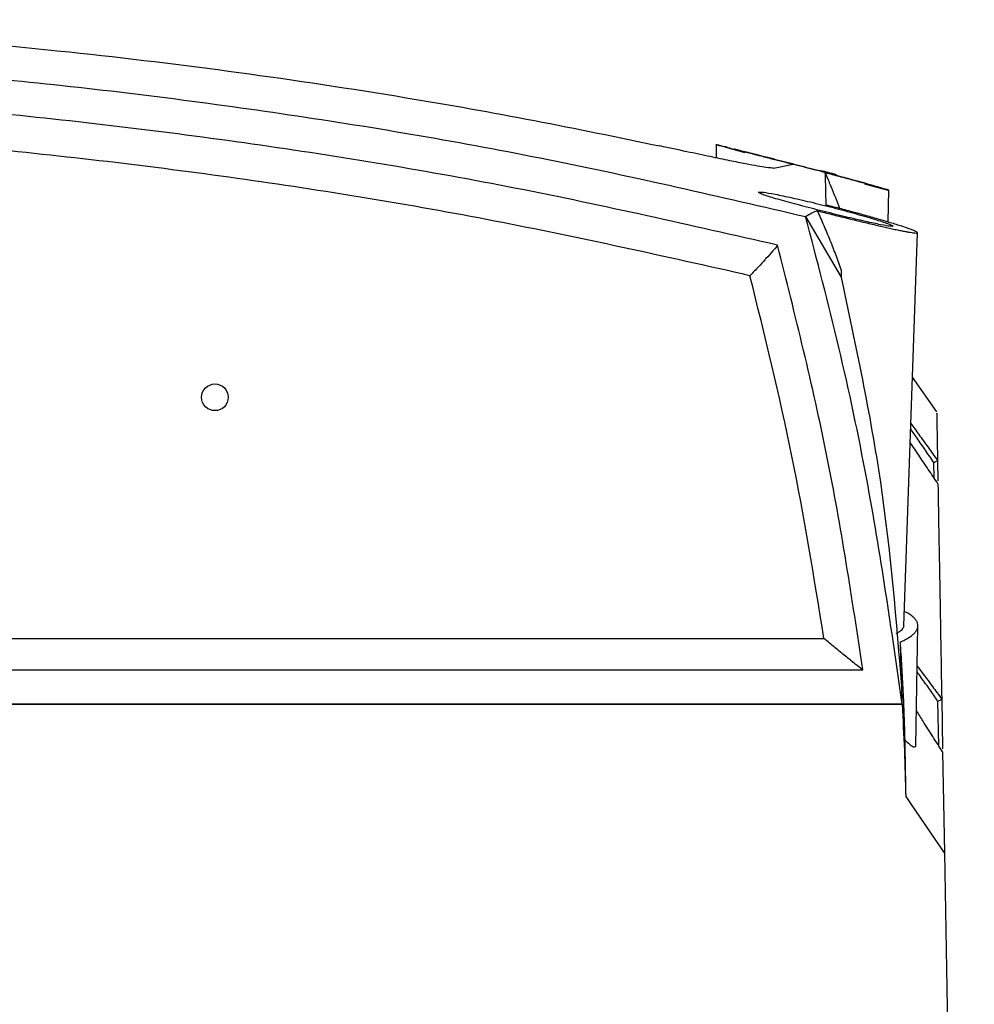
# Model space of a CAD drawing. Header units: millimetres. Extents: x -0.66 to 0.91, y -0.4 to 0.64.
# Tile 19 of 171: x 0.1295 to 0.1985, y -0.1571 to -0.0859. Entities that reach past the tile are written whole.
import ezdxf

# ---------------------------------------------------------------- set-up
doc = ezdxf.new("R2010")
doc.units = ezdxf.units.MM
doc.layers.add('FORMAT', color=7, linetype='Continuous')

msp = doc.modelspace()

# ---------------------------------------------------------------- linework, layer by layer
at = {"layer": 'FORMAT', "color": 7, "linetype": 'Continuous', "lineweight": 25}
for p, q in [((0.179821, -0.094873), (0.179812, -0.095873)), ((0.181914, -0.095501), (0.180597, -0.095153)), ((0.183953, -0.096605), (0.185387, -0.09633)), ((0.1882, -0.096994), (0.188191, -0.097013)), ((0.192257, -0.098236), (0.190549, -0.097784)), ((0.192258, -0.100514), (0.192299, -0.098179)), ((0.18301, -0.098455), (0.182896, -0.098372)), ((0.186279, -0.100114), (0.188845, -0.1045)), ((0.193377, -0.1297), (0.19437, -0.101279)), ((0.188847, -0.103994), (0.188845, -0.1045)), ((0.195754, -0.114221), (0.194005, -0.111722)), ((0.195573, -0.119026), (0.195554, -0.117898)), ((0.195816, -0.117746), (0.195842, -0.119219)), ((0.194246, -0.138388), (0.194398, -0.129699)), ((-0.010457, -0.130613), (0.187599, -0.130613)), ((-0.013275, -0.132878), (0.190417, -0.132878)), ((0.195903, -0.138384), (0.195848, -0.135149)), ((0.196117, -0.134995), (0.196117, -0.134993)), ((0.196117, -0.134993), (0.19618, -0.138608)), ((-0.016138, -0.135375), (0.193279, -0.135375)), ((0.19326, -0.135369), (0.088571, -0.135369)), ((0.196184, -0.138821), (0.196311, -0.14611)), ((0.193885, -0.142541), (0.193539, -0.142032)), ((0.196311, -0.14611), (0.193885, -0.142541)), ((0.196311, -0.14611), (0.198474, -0.270031))]:
    msp.add_line(p, q, dxfattribs=at)
at = {"layer": 'FORMAT', "color": 7, "linetype": 'Continuous', "lineweight": 25, "flags": 128}
msp.add_lwpolyline([(0.188541, -0.097114), (0.188448, -0.09708), (0.1882, -0.096994)], dxfattribs=at)
at = {"layer": 'FORMAT', "color": 7, "linetype": 'Continuous', "lineweight": 25}
msp.add_circle((0.143572, -0.113182), 0.0009651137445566, dxfattribs=at)
msp.add_arc((0.186206, -0.103181), 0.0064795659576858, 72.164868, 82.303235, dxfattribs=at)
for points, knots in [([(0.00139106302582, -0.0950106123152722), (0.0052806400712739, -0.094211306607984), (0.0130676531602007, -0.0926110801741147), (0.0241608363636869, -0.0907643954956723), (0.0345199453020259, -0.089300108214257), (0.0457480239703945, -0.0879829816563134), (0.0587687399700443, -0.0868371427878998), (0.073617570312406, -0.0860549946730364), (0.0885676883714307, -0.0857937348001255), (0.1035209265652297, -0.0860550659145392), (0.1183854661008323, -0.0868374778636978), (0.1323269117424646, -0.0880649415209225), (0.1453405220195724, -0.0896367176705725), (0.1565331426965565, -0.0913314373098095), (0.1666757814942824, -0.0931270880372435), (0.1727326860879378, -0.0943842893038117), (0.1757502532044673, -0.0950106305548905)], [0, 0, 0, 0, 0.0699127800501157, 0.1399668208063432, 0.1948752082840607, 0.2497295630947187, 0.3328600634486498, 0.4162129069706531, 0.4999945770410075, 0.5837421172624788, 0.6671481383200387, 0.7505214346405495, 0.8207359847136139, 0.8909853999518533, 0.9456886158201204, 1, 1, 1, 1]), ([(-0.0091379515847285, -0.1001143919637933), (-0.0042851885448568, -0.0989745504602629), (0.0054302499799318, -0.0966925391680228), (0.0201557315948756, -0.0939463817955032), (0.0349931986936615, -0.0916978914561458), (0.0500192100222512, -0.0899932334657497), (0.0652189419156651, -0.0888358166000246), (0.0805757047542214, -0.0882458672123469), (0.0959806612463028, -0.0882340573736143), (0.1125419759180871, -0.0888480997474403), (0.130222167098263, -0.090244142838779), (0.1489981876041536, -0.0926198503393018), (0.1677264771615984, -0.095813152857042), (0.1800904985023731, -0.0986796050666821), (0.1862792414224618, -0.1001143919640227)], [0, 0, 0, 0, 0.075791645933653, 0.1517381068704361, 0.2276845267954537, 0.303922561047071, 0.3816002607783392, 0.4593883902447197, 0.5375112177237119, 0.6157464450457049, 0.7112905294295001, 0.8070401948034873, 0.9034150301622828, 1, 1, 1, 1]), ([(0.1842509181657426, -0.1021834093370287), (0.1779607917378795, -0.1007506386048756), (0.1653862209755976, -0.0978863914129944), (0.1462870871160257, -0.0947332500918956), (0.127076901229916, -0.0924273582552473), (0.1077710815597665, -0.0910549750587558), (0.0884432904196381, -0.0906013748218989), (0.0691338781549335, -0.0910671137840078), (0.0498841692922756, -0.0924454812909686), (0.0307326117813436, -0.0947516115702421), (0.011694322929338, -0.0978993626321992), (-0.0008397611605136, -0.1007549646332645), (-0.0071096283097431, -0.1021834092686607)], [0, 0, 0, 0, 0.1001895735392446, 0.2002886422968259, 0.3004875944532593, 0.4005991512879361, 0.5007520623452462, 0.6006251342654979, 0.7004567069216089, 0.8003539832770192, 0.9001319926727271, 1, 1, 1, 1]), ([(0.182255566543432, -0.1043883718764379), (0.176112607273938, -0.1030107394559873), (0.1638314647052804, -0.1002565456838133), (0.1451758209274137, -0.0972200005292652), (0.1263956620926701, -0.0949942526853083), (0.1075052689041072, -0.0936649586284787), (0.0870110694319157, -0.0931854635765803), (0.0649517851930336, -0.0938246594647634), (0.0414097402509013, -0.0959190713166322), (0.0179899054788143, -0.0992895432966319), (0.0025879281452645, -0.1026885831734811), (-0.0051142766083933, -0.1043883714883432)], [0, 0, 0, 0, 0.0998849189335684, 0.1996921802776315, 0.2997481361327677, 0.3998673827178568, 0.5000302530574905, 0.6248919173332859, 0.7497800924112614, 0.8748702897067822, 1, 1, 1, 1]), ([(0.1839527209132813, -0.0966054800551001), (0.1838325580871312, -0.0966073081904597), (0.1835911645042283, -0.0966109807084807), (0.1823365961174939, -0.0963855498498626), (0.180830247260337, -0.0960848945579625), (0.1794038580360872, -0.0957891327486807), (0.1777094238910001, -0.0954305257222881), (0.1764085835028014, -0.095151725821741), (0.1757502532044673, -0.0950106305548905)], [0, 0, 0, 0, 0.2445426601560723, 0.4912586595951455, 0.6165029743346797, 0.7425453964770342, 0.8697071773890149, 1, 1, 1, 1]), ([(0.1806092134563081, -0.095107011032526), (0.1805484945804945, -0.0950920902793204), (0.1804043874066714, -0.0950566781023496), (0.1802223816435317, -0.0950122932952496), (0.1800557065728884, -0.0949718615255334), (0.1799310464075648, -0.0949419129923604), (0.1798517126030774, -0.0949231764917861), (0.1797927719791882, -0.0949100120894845), (0.1798736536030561, -0.0949312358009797), (0.1801301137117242, -0.0949959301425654), (0.18037701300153, -0.0950578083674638), (0.1806956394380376, -0.0951375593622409), (0.1811550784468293, -0.0952525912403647), (0.1818454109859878, -0.095425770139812), (0.1826670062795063, -0.0956333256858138), (0.183266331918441, -0.0957855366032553), (0.1837099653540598, -0.0958986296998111), (0.1842724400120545, -0.0960425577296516), (0.1848235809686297, -0.096184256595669), (0.1852452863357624, -0.096293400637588), (0.1853867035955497, -0.0963300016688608)], [0, 0, 0, 0, 0.0303368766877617, 0.0720000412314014, 0.1139736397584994, 0.1564334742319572, 0.1995660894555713, 0.2396989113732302, 0.3621567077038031, 0.4018958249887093, 0.4824074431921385, 0.5232577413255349, 0.5637603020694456, 0.6871698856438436, 0.7715441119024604, 0.8143191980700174, 0.8576594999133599, 0.8929516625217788, 0.964101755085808, 1, 1, 1, 1]), ([(0.1811035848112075, -0.095231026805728), (0.1811984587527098, -0.0952539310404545), (0.181388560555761, -0.0952998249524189), (0.1822853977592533, -0.0955231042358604), (0.1835394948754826, -0.0958402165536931), (0.185069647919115, -0.0962339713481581), (0.1863244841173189, -0.0965612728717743), (0.1869524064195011, -0.0967283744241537), (0.1870700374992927, -0.0967596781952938)], [0, 0, 0, 0, 0.1844936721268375, 0.3696755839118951, 0.5587252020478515, 0.7535150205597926, 0.9538250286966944, 1, 1, 1, 1]), ([(0.1905714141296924, -0.0977013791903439), (0.1905934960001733, -0.0977074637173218), (0.1906483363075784, -0.0977225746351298), (0.1900964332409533, -0.0975725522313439), (0.1891241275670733, -0.0973103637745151), (0.1877613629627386, -0.0969469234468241), (0.1861630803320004, -0.0965266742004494), (0.1844983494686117, -0.0960954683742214), (0.1829779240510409, -0.0957071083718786), (0.1818298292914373, -0.0954166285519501), (0.1811638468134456, -0.0952485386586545), (0.1811445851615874, -0.0952423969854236), (0.1811365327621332, -0.0952398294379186)], [0, 0, 0, 0, 0.0680067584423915, 0.1688947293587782, 0.2710652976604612, 0.3763597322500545, 0.4852332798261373, 0.5965732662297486, 0.7081326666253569, 0.817603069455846, 0.9237483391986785, 0.9999999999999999, 0.9999999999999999, 0.9999999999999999, 0.9999999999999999]), ([(0.1876996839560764, -0.096935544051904), (0.1878689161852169, -0.0969803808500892), (0.1882085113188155, -0.0970703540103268), (0.1887046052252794, -0.0972025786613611), (0.189188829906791, -0.0973321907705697), (0.1896493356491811, -0.0974560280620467), (0.1900811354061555, -0.0975726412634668), (0.1904838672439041, -0.0976818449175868), (0.1908587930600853, -0.097783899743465), (0.1911918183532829, -0.097874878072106), (0.1914811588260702, -0.0979541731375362), (0.191726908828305, -0.0980217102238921), (0.1919340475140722, -0.0980787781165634), (0.1920943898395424, -0.098123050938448), (0.1922421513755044, -0.0981639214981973), (0.1923091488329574, -0.0981825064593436), (0.1922969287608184, -0.0981791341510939), (0.1922960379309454, -0.0981788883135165)], [0, 0, 0, 0, 0.0667388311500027, 0.133923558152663, 0.2025377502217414, 0.2716582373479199, 0.3384012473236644, 0.4056278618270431, 0.474431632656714, 0.5437995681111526, 0.6079418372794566, 0.6730872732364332, 0.7387504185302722, 0.8054903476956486, 0.8665894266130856, 0.9902745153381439, 1, 1, 1, 1]), ([(0.1877643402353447, -0.0992848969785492), (0.1877633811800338, -0.0992397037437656), (0.1877554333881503, -0.0988651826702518), (0.1877418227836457, -0.0982515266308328), (0.1877257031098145, -0.0976019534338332), (0.1877125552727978, -0.0971569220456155), (0.1877060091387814, -0.097036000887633), (0.1877028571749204, -0.0969777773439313)], [0, 0, 0, 0, 0.0337452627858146, 0.2796505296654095, 0.5255765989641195, 0.7715651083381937, 1, 1, 1, 1]), ([(0.1880844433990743, -0.0978482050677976), (0.1880540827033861, -0.0977788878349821), (0.1879324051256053, -0.0975010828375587), (0.1878028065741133, -0.0972015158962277), (0.1877055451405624, -0.0969766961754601)], [0, 0, 0, 0, 0.249517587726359, 1, 1, 1, 1]), ([(0.1885240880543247, -0.0971469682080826), (0.1888870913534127, -0.0972445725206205), (0.189687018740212, -0.0974596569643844), (0.1903180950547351, -0.0976319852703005), (0.1905101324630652, -0.0976844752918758), (0.1905702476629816, -0.0977009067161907)], [0, 0, 0, 0, 0.3633565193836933, 0.8007057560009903, 1, 1, 1, 1]), ([(0.1887510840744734, -0.0995368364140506), (0.1885529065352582, -0.0990166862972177), (0.188338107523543, -0.0984529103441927), (0.1881017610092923, -0.0978920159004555), (0.1880834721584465, -0.0978486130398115)], [0, 0, 0, 0, 0.9226184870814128, 1, 1, 1, 1]), ([(0.1828580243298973, -0.0983443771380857), (0.1829467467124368, -0.098340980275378), (0.183123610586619, -0.0983342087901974), (0.1840213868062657, -0.0984876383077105), (0.1852760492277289, -0.0987471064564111), (0.1868210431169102, -0.099103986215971), (0.1884936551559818, -0.0995236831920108), (0.1901135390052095, -0.0999625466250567), (0.1914544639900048, -0.1003586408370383), (0.1923879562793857, -0.1006690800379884), (0.1925391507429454, -0.100759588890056), (0.1926134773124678, -0.1008040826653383)], [0, 0, 0, 0, 0.1066630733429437, 0.2126277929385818, 0.319652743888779, 0.429376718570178, 0.5424995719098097, 0.6583431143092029, 0.7748343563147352, 0.8893095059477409, 1, 1, 1, 1]), ([(0.1925849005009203, -0.1008063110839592), (0.1925535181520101, -0.1008191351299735), (0.1924864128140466, -0.1008465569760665), (0.191757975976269, -0.1007187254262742), (0.1906230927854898, -0.1004765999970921), (0.1891505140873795, -0.1001327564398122), (0.1874947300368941, -0.0997248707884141), (0.1858301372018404, -0.0992950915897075), (0.1843821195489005, -0.0988985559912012), (0.1834255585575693, -0.0986117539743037), (0.1831259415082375, -0.0984985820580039), (0.1830095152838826, -0.0984546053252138)], [0, 0, 0, 0, 0.0979900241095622, 0.2095335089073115, 0.3219855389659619, 0.437416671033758, 0.5565880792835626, 0.6786791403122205, 0.8015973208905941, 0.9229040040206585, 1, 1, 1, 1]), ([(0.187122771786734, -0.0996942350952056), (0.1872969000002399, -0.0997385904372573), (0.1876462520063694, -0.0998275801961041), (0.1881785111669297, -0.0999614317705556), (0.1887154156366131, -0.1000951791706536), (0.1892553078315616, -0.1002282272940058), (0.1897920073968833, -0.1003590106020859), (0.1903243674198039, -0.1004871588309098), (0.1908468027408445, -0.1006111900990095), (0.1913428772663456, -0.1007270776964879), (0.1918070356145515, -0.1008335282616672), (0.1922394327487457, -0.1009305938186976), (0.1926464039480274, -0.101019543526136), (0.1930113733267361, -0.1010965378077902), (0.1933323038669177, -0.1011612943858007), (0.1936094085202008, -0.1012140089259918), (0.1938497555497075, -0.1012558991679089), (0.1940887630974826, -0.1012918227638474), (0.1942867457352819, -0.1013105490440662), (0.1943912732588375, -0.1012967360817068), (0.1943475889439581, -0.1012410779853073), (0.1941376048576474, -0.1011406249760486), (0.1937690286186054, -0.1010001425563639), (0.193210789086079, -0.1008095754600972), (0.1925382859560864, -0.1005972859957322), (0.1918782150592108, -0.1003995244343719), (0.1913714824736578, -0.1002519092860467), (0.1909083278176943, -0.1001198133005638), (0.1904211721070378, -0.0999836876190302), (0.1899154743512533, -0.0998451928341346), (0.1893939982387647, -0.0997051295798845), (0.1888610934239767, -0.0995648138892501), (0.1883157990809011, -0.0994238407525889), (0.1879489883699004, -0.0993314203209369), (0.1877643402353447, -0.0992848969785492)], [0, 0, 0, 0, 0.0254488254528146, 0.0510577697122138, 0.0771706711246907, 0.1034581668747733, 0.1301136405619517, 0.1569588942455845, 0.1844146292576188, 0.2120872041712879, 0.2380821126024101, 0.264269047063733, 0.2910797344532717, 0.3181157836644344, 0.3429937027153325, 0.3681060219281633, 0.3934139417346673, 0.4191839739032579, 0.4606422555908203, 0.5030425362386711, 0.5502388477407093, 0.5982961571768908, 0.6454620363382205, 0.6934267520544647, 0.7543025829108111, 0.791555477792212, 0.8169726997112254, 0.842554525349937, 0.868389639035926, 0.8945701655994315, 0.9204899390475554, 0.9467559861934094, 0.9731975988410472, 1, 1, 1, 1]), ([(0.1932595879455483, -0.1353689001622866), (0.1924823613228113, -0.1299329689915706), (0.1912454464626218, -0.1212819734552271), (0.1887487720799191, -0.1095488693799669), (0.1871028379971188, -0.1032608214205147), (0.1862792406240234, -0.1001143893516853)], [0, 0, 0, 0, 0.4579173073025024, 0.7287510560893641, 1, 1, 1, 1]), ([(0.187122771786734, -0.0996942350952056), (0.1869906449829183, -0.0997536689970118), (0.1867021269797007, -0.0998834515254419), (0.1864278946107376, -0.1000332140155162), (0.1862792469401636, -0.1001143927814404)], [0, 0, 0, 0, 0.4579499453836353, 0.9999999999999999, 0.9999999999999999, 0.9999999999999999, 0.9999999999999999]), ([(0.187122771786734, -0.0996942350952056), (0.1872798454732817, -0.1000460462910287), (0.1875941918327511, -0.1007501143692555), (0.1880401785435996, -0.1018192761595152), (0.1884620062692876, -0.1028998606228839), (0.1887183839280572, -0.1036292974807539), (0.1888466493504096, -0.1039942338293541)], [0, 0, 0, 0, 0.249227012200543, 0.4987697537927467, 0.749235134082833, 1, 1, 1, 1]), ([(0.1842509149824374, -0.1021834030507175), (0.1842355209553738, -0.1022045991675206), (0.1841648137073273, -0.1023019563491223), (0.1838682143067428, -0.1026432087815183), (0.1835796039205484, -0.1029656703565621), (0.1833998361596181, -0.1031651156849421), (0.1833763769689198, -0.1031912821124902), (0.1832037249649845, -0.1033820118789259), (0.182935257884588, -0.1036725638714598), (0.1825718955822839, -0.1040616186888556), (0.1823610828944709, -0.1042793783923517), (0.1822555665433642, -0.1043883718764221)], [0, 0, 0, 0, 0.0545534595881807, 0.2505728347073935, 0.5005535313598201, 0.5016298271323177, 0.5102907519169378, 0.5344645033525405, 0.7486174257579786, 0.8741775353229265, 0.9999999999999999, 0.9999999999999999, 0.9999999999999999, 0.9999999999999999]), ([(0.1904165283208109, -0.1328784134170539), (0.1896339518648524, -0.127713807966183), (0.1880687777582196, -0.1173844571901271), (0.1855235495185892, -0.1072504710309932), (0.1842509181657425, -0.1021834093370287)], [0, 0, 0, 0, 0.4999932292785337, 1, 1, 1, 1]), ([(0.1875985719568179, -0.1306125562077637), (0.1868886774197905, -0.1262053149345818), (0.1854688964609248, -0.1173908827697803), (0.1833266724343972, -0.108722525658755), (0.1822555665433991, -0.1043883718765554)], [0, 0, 0, 0, 0.5000028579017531, 1, 1, 1, 1]), ([(0.1888452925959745, -0.1044995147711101), (0.1898970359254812, -0.109422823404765), (0.1920009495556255, -0.1192714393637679), (0.1928263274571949, -0.1293574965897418), (0.193239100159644, -0.1344015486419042)], [0, 0, 0, 0, 0.4998985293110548, 1, 1, 1, 1]), ([(0.1957567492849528, -0.1143577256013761), (0.1957564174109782, -0.1143387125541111), (0.195755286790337, -0.1142739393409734), (0.1957729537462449, -0.1152860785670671), (0.1958015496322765, -0.1169243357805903), (0.1958158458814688, -0.1177433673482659)], [0, 0, 0, 0, 0.1720286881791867, 0.5860633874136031, 1, 1, 1, 1]), ([(0.1938878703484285, -0.1150738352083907), (0.1938902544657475, -0.1150770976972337), (0.1940781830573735, -0.1153342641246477), (0.1944931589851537, -0.1159067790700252), (0.1950206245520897, -0.1166366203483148), (0.1954733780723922, -0.1172659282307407), (0.1957016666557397, -0.1175841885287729), (0.1958158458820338, -0.1177433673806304)], [0, 0, 0, 0, 0.003850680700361, 0.3035307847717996, 0.6512829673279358, 0.8255881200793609, 1, 1, 1, 1]), ([(0.1955538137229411, -0.1178983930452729), (0.1953508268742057, -0.1176026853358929), (0.1949444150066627, -0.1170106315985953), (0.194383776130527, -0.1161986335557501), (0.1940305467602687, -0.1156905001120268), (0.1938741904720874, -0.1154655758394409)], [0, 0, 0, 0, 0.3573890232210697, 0.7155495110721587, 1, 1, 1, 1]), ([(0.1958452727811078, -0.1194292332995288), (0.1958452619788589, -0.1194292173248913), (0.1956099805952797, -0.1190812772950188), (0.195142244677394, -0.1183878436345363), (0.1944931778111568, -0.1174193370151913), (0.1940591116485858, -0.1167693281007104), (0.1938580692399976, -0.1164658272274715), (0.1938402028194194, -0.1164388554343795)], [0, 0, 0, 0, 1.57006644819e-05, 0.3419726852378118, 0.6847105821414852, 0.9719805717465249, 1, 1, 1, 1]), ([(0.1958158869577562, -0.1177457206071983), (0.1958104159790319, -0.1177560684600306), (0.1957994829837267, -0.1177767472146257), (0.1957147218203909, -0.1178269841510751), (0.1956243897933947, -0.1178690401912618), (0.1955659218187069, -0.1178934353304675), (0.1955553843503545, -0.1178977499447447), (0.1955538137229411, -0.1178983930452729)], [0, 0, 0, 0, 0.3066088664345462, 0.6127154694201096, 0.9316590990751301, 0.9898136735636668, 1, 1, 1, 1]), ([(0.1958452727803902, -0.1194292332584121), (0.195867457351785, -0.1207001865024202), (0.1959118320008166, -0.1232424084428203), (0.1960024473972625, -0.128433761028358), (0.1960787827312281, -0.1328070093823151), (0.1961169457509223, -0.134993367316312)], [0, 0, 0, 0, 0.3333052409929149, 0.6666932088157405, 1, 1, 1, 1]), ([(0.1931263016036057, -0.1308705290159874), (0.1932394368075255, -0.1308186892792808), (0.1934663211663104, -0.1307147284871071), (0.1937486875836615, -0.1305509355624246), (0.1939867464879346, -0.1303817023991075), (0.1941787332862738, -0.1302019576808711), (0.1943174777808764, -0.1300130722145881), (0.1943951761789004, -0.1298149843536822), (0.194404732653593, -0.1296142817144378), (0.194343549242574, -0.129414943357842), (0.1942146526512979, -0.1292192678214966), (0.1940178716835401, -0.1290277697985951), (0.1937577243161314, -0.1288401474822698), (0.1935275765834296, -0.1287204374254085), (0.1934133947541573, -0.1286610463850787)], [0, 0, 0, 0, 0.0755348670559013, 0.1514796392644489, 0.2287021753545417, 0.3063641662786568, 0.3915898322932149, 0.4773986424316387, 0.5650539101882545, 0.6533520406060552, 0.7389592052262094, 0.825161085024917, 0.9132582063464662, 1, 1, 1, 1]), ([(0.1933731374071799, -0.1296997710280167), (0.1933739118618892, -0.1297110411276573), (0.1933771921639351, -0.1297587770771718), (0.1933445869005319, -0.1298438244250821), (0.1932737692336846, -0.129954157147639), (0.1931632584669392, -0.1300627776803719), (0.1930137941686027, -0.1301677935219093), (0.1928961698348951, -0.130238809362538), (0.1928183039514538, -0.1302737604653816), (0.1928126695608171, -0.1302762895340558)], [0, 0, 0, 0, 0.056850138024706, 0.2407960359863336, 0.4287260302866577, 0.6180176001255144, 0.8011679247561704, 0.9856124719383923, 1, 1, 1, 1]), ([(0.190416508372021, -0.1328784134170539), (0.1903912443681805, -0.132862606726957), (0.1902702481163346, -0.1327869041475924), (0.1898174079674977, -0.1324309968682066), (0.1891718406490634, -0.1319167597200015), (0.1884150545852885, -0.131301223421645), (0.1878715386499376, -0.1308427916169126), (0.1875985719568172, -0.1306125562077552)], [0, 0, 0, 0, 0.0523674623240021, 0.2508021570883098, 0.5006631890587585, 0.7492211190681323, 1, 1, 1, 1]), ([(0.1932485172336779, -0.1344047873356), (0.1932473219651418, -0.1343678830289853), (0.1932080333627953, -0.1331548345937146), (0.1931665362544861, -0.1319950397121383), (0.1931263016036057, -0.1308705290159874)], [0, 0, 0, 0, 0.0304227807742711, 1, 1, 1, 1]), ([(0.1934667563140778, -0.1379671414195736), (0.1934502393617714, -0.1373741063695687), (0.1934171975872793, -0.1361877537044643), (0.1933409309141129, -0.1344124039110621), (0.1932468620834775, -0.13263944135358), (0.1931664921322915, -0.1314602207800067), (0.1931263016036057, -0.1308705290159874)], [0, 0, 0, 0, 0.2497530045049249, 0.4996250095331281, 0.7497779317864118, 1, 1, 1, 1]), ([(0.1958475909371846, -0.1351492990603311), (0.1956492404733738, -0.1348670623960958), (0.1952520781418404, -0.134301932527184), (0.1947487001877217, -0.1335949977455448), (0.1944467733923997, -0.1331780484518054), (0.1943393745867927, -0.1330297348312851)], [0, 0, 0, 0, 0.3912807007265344, 0.7834716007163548, 0.9999999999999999, 0.9999999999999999, 0.9999999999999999, 0.9999999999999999]), ([(0.1943465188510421, -0.132620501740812), (0.1944931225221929, -0.132813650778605), (0.1947480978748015, -0.1331495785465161), (0.1951165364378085, -0.1336418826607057), (0.1954480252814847, -0.1340873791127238), (0.195781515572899, -0.1345384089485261), (0.1960050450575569, -0.1348430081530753), (0.1961168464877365, -0.1349953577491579)], [0, 0, 0, 0, 0.2523767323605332, 0.4389374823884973, 0.6256451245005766, 0.8127611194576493, 1, 1, 1, 1]), ([(0.1932595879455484, -0.1353689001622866), (0.1932583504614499, -0.1352574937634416), (0.1932547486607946, -0.1349332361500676), (0.1932452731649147, -0.1346122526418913), (0.1932390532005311, -0.1344015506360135)], [0, 0, 0, 0, 0.3435737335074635, 1, 1, 1, 1]), ([(0.1958475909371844, -0.1351492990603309), (0.1958491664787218, -0.1351486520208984), (0.1958587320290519, -0.1351447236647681), (0.1959168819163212, -0.135120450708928), (0.1960082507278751, -0.1350782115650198), (0.1960965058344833, -0.1350271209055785), (0.1961100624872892, -0.1350059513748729), (0.1961168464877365, -0.1349953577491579)], [0, 0, 0, 0, 0.0101942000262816, 0.0618918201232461, 0.3832269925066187, 0.6913553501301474, 1, 1, 1, 1]), ([(0.1935388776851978, -0.1420321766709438), (0.1935109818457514, -0.1409222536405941), (0.1934551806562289, -0.1387020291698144), (0.1933379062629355, -0.1364842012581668), (0.1932792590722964, -0.1353750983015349)], [0, 0, 0, 0, 0.4999147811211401, 1, 1, 1, 1]), ([(0.1961837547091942, -0.138820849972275), (0.1960641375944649, -0.1386351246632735), (0.1958248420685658, -0.138263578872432), (0.1953521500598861, -0.137524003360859), (0.1948367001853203, -0.1367113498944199), (0.1944505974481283, -0.1360927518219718), (0.1942903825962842, -0.135836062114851)], [0, 0, 0, 0, 0.1842612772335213, 0.3686169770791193, 0.7380051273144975, 1, 1, 1, 1]), ([(0.1935388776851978, -0.1420321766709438), (0.1935383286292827, -0.1420002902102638), (0.193535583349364, -0.141840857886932), (0.1935236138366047, -0.141173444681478), (0.1934999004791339, -0.1398287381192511), (0.1934790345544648, -0.138656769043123), (0.1934667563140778, -0.1379671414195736)], [0, 0, 0, 0, 0.0227914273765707, 0.1139571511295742, 0.4786213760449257, 1, 1, 1, 1]), ([(0.1934667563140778, -0.1379671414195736), (0.1935217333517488, -0.1380199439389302), (0.1936882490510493, -0.1381798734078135), (0.1938746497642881, -0.1383324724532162), (0.194023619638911, -0.138425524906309), (0.1941142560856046, -0.1384618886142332), (0.1941831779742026, -0.1384647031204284), (0.1942273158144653, -0.1384298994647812), (0.1942469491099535, -0.1383819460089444), (0.1942451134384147, -0.1383366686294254), (0.194244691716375, -0.1383262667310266)], [0, 0, 0, 0, 0.1167107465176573, 0.3534961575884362, 0.4739867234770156, 0.5937115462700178, 0.7143922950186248, 0.8380860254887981, 0.9628023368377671, 1, 1, 1, 1])]:
    msp.add_open_spline(points, degree=3, knots=knots, dxfattribs=at)

doc.saveas('drawing.dxf')
